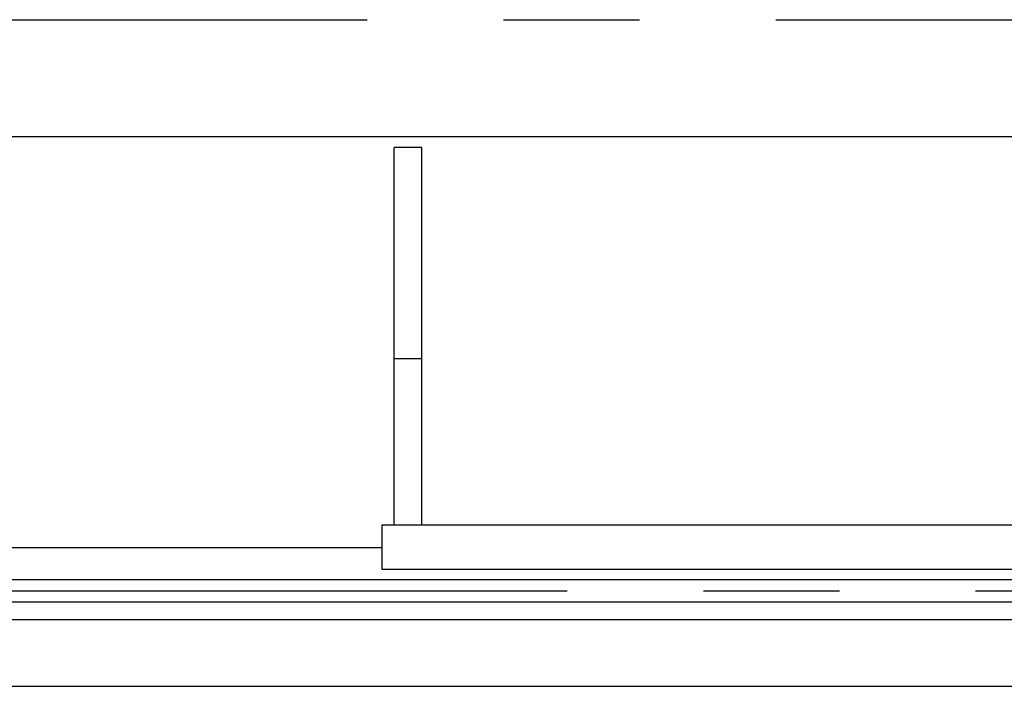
# Model space of a CAD drawing. Header units: millimetres. Extents: x 0 to 1189, y 0 to 841.
# Tile 158 of 173: x 725 to 761, y 582 to 606. Entities that reach past the tile are written whole.
import ezdxf

# ---------------------------------------------------------------- set-up
doc = ezdxf.new("R2010")
doc.units = ezdxf.units.MM
doc.header["$LTSCALE"] = 65.395
doc.linetypes.add('CENTER', pattern=[0.6, 0.375, -0.075, 0.075, -0.075])
for name, color, linetype in [('32007_153200_15_ABL284', 7, 'CONTINUOUS'), ('32007_153200_15_T1_PBL347', 7, 'CONTINUOUS'), ('6M32E_GENSET_GENERATOR_ABL355', 7, 'CONTINUOUS'), ('6M32E_GENSET_GENERATOR_T1_PBL356', 7, 'CONTINUOUS'), ('6M32E_GENSET_GRUNDRAHMEN_ABL66', 7, 'CONTINUOUS'), ('6M32E_GENSET_GRUNDRAHMEN_T1_PBL67', 7, 'CONTINUOUS'), ('6M32E_GENSET_SCHUTZHAUBE_ABL335', 7, 'CONTINUOUS'), ('6M32E_GENSET_SCHUTZHAUBE_T1_PBL336', 7, 'CONTINUOUS'), ('6M32E_GENSET_VERROHRUNG_ABL14', 7, 'CONTINUOUS'), ('new_view_2_VBL0', 7, 'CONTINUOUS')]:
    doc.layers.add(name, color=color, linetype=linetype)

# ---------------------------------------------------------------- blocks, each defined once
blk = doc.blocks.new('32007_153200_15_T1_PBL347', base_point=(724.968, 585.001))
at = {"layer": '32007_153200_15_T1_PBL347', "color": 7, "linetype": 'Continuous'}
for p, q in [((720.578, 585.401), (774.738, 585.401)), ((720.578, 584.601), (774.738, 584.601))]:
    blk.add_line(p, q, dxfattribs=at)
at = {"layer": '32007_153200_15_T1_PBL347', "color": 2, "linetype": 'CENTER'}
blk.add_line((720.413, 585.001), (774.903, 585.001), dxfattribs=at)
blk = doc.blocks.new('32007_153200_15_ABL284', base_point=(724.788, 585.165))
at = {"layer": '32007_153200_15_T1_PBL347'}
blk.add_blockref('32007_153200_15_T1_PBL347', (724.968, 585.001), dxfattribs=at)
blk = doc.blocks.new('6M32E_GENSET_VERROHRUNG_ABL14', base_point=(610.755, 615.821))
at = {"layer": '32007_153200_15_ABL284'}
blk.add_blockref('32007_153200_15_ABL284', (724.788, 585.165), dxfattribs=at)
blk = doc.blocks.new('6M32E_GENSET_GRUNDRAHMEN_T1_PBL67', base_point=(615.558, 558.761))
at = {"layer": '6M32E_GENSET_GRUNDRAHMEN_T1_PBL67', "color": 7, "linetype": 'Continuous'}
for p, q in [((471.218, 583.961), (773.618, 583.961)), ((471.218, 581.561), (773.618, 581.561))]:
    blk.add_line(p, q, dxfattribs=at)
blk = doc.blocks.new('6M32E_GENSET_GRUNDRAHMEN_ABL66', base_point=(615.558, 558.761))
at = {"layer": '6M32E_GENSET_GRUNDRAHMEN_T1_PBL67'}
blk.add_blockref('6M32E_GENSET_GRUNDRAHMEN_T1_PBL67', (615.558, 558.761), dxfattribs=at)
blk = doc.blocks.new('6M32E_GENSET_SCHUTZHAUBE_T1_PBL336', base_point=(617.353, 609.861))
at = {"layer": '6M32E_GENSET_SCHUTZHAUBE_T1_PBL336', "color": 2, "linetype": 'CENTER'}
blk.add_line((438.553, 605.561), (796.153, 605.561), dxfattribs=at)
blk = doc.blocks.new('6M32E_GENSET_SCHUTZHAUBE_ABL335', base_point=(617.353, 609.861))
at = {"layer": '6M32E_GENSET_SCHUTZHAUBE_T1_PBL336'}
blk.add_blockref('6M32E_GENSET_SCHUTZHAUBE_T1_PBL336', (617.353, 609.861), dxfattribs=at)
blk = doc.blocks.new('6M32E_GENSET_GENERATOR_T1_PBL356', base_point=(727.638, 628.261))
at = {"layer": '6M32E_GENSET_GENERATOR_T1_PBL356', "color": 7, "linetype": 'Continuous'}
for p, q in [((720.818, 601.361), (763.018, 601.361)), ((739.698, 600.961), (738.698, 600.961)), ((738.698, 587.361), (738.698, 600.961)), ((739.698, 587.361), (739.698, 600.961)), ((738.698, 593.361), (739.698, 593.361)), ((773.458, 587.361), (738.258, 587.361)), ((738.258, 587.361), (738.258, 585.761)), ((701.058, 586.561), (738.258, 586.561)), ((773.458, 585.761), (738.258, 585.761))]:
    blk.add_line(p, q, dxfattribs=at)
blk = doc.blocks.new('6M32E_GENSET_GENERATOR_ABL355', base_point=(727.638, 628.261))
at = {"layer": '6M32E_GENSET_GENERATOR_T1_PBL356'}
blk.add_blockref('6M32E_GENSET_GENERATOR_T1_PBL356', (727.638, 628.261), dxfattribs=at)
blk = doc.blocks.new('NEW_VIEW_2_VBL0', base_point=(603.51, 637.661))
at = {"layer": '6M32E_GENSET_GENERATOR_ABL355'}
blk.add_blockref('6M32E_GENSET_GENERATOR_ABL355', (727.638, 628.261), dxfattribs=at)
at = {"layer": '6M32E_GENSET_GRUNDRAHMEN_ABL66'}
blk.add_blockref('6M32E_GENSET_GRUNDRAHMEN_ABL66', (615.558, 558.761), dxfattribs=at)
at = {"layer": '6M32E_GENSET_SCHUTZHAUBE_ABL335'}
blk.add_blockref('6M32E_GENSET_SCHUTZHAUBE_ABL335', (617.353, 609.861), dxfattribs=at)
at = {"layer": '6M32E_GENSET_VERROHRUNG_ABL14'}
blk.add_blockref('6M32E_GENSET_VERROHRUNG_ABL14', (610.755, 615.821), dxfattribs=at)

msp = doc.modelspace()

# ---------------------------------------------------------------- block references
at = {"layer": 'new_view_2_VBL0'}
msp.add_blockref('NEW_VIEW_2_VBL0', (603.51017, 637.66074), dxfattribs=at)

doc.saveas('drawing.dxf')
